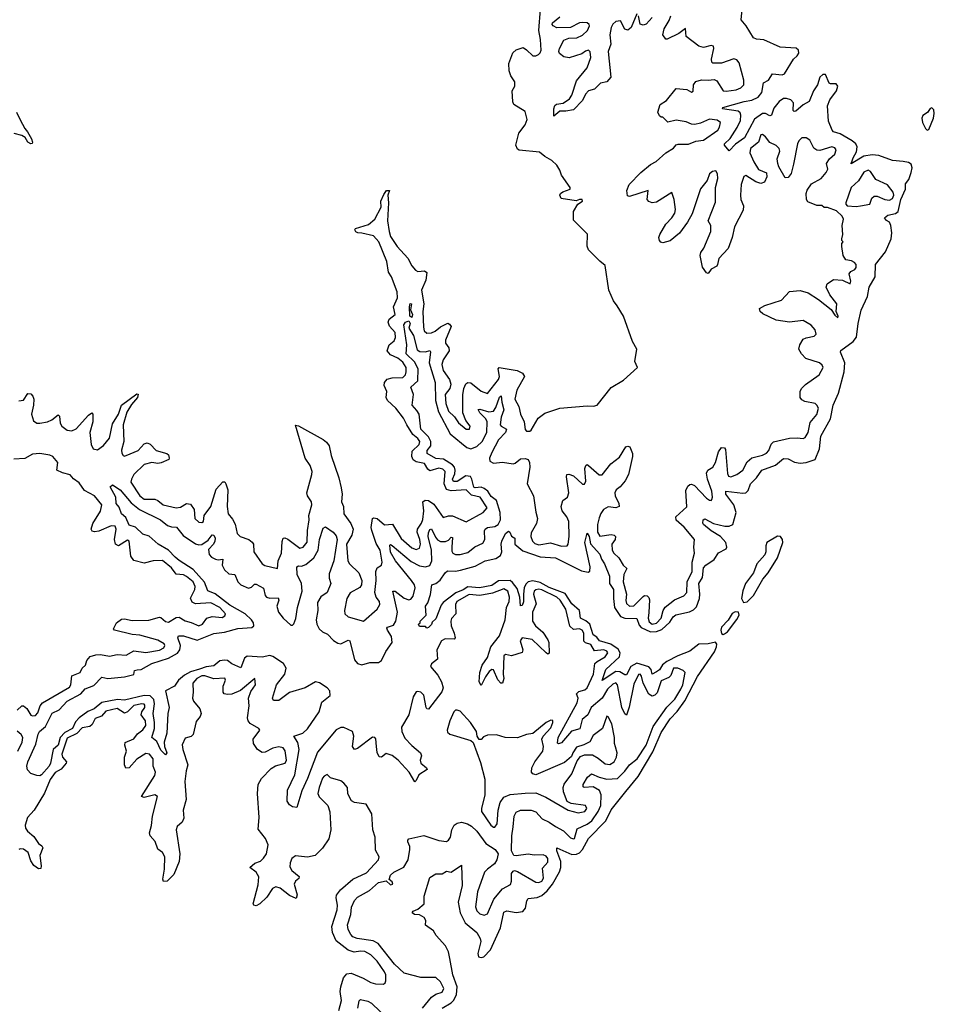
# Model space of a CAD drawing. Extents: x 2528690 to 2677062, y 911844 to 1023253.
# Tile 139 of 145: x 2671011 to 2677062, y 923910 to 930426. Entities that reach past the tile are written whole.
import ezdxf

# ---------------------------------------------------------------- set-up
doc = ezdxf.new("R2010")
doc.units = 0

msp = doc.modelspace()

# ---------------------------------------------------------------- linework, layer by layer
at = {"layer": '0CON10XD'}
for points in [[(2673197.9, 926632.1), (2673176.2, 926595), (2673160.6, 926515), (2673162, 926495), (2673184.6, 926474.6), (2673285, 926445.6), (2673375.8, 926524.2), (2673392.9, 926555), (2673391.5, 926575), (2673369.6, 926605), (2673360.9, 926635), (2673369.5, 926715), (2673366.6, 926773.4), (2673375, 926798.1), (2673405, 926817.1), (2673408, 926835), (2673395.2, 926915), (2673368.9, 926958.9), (2673340, 927045), (2673337.2, 927065), (2673345.8, 927124.2), (2673355, 927128.6), (2673375, 927125.3), (2673425, 927082.8), (2673478.2, 927088.2), (2673535, 926992.2), (2673605, 926931.6), (2673635, 926920), (2673655, 926928.6), (2673662.6, 926955), (2673658.8, 926985), (2673641, 927035), (2673641.9, 927055), (2673670.2, 927095), (2673678.3, 927118.3), (2673684.2, 927175), (2673679.2, 927235), (2673692.7, 927247.3), (2673715, 927243.7), (2673750.3, 927220.3), (2673811.7, 927131.7), (2673847.8, 927142.2), (2673875, 927142.4), (2673965, 927103.3), (2674076.3, 927163.7), (2674102.9, 927195), (2674056.7, 927266.7), (2673999.2, 927279.2), (2673965, 927314.7), (2673865, 927307.3), (2673835, 927315.8), (2673818.6, 927355), (2673825.2, 927435), (2673811.3, 927451.3), (2673785, 927458), (2673725, 927440.2), (2673711, 927451), (2673689, 927489), (2673635, 927500.9), (2673615, 927513.7), (2673604.8, 927535), (2673608.5, 927571.5), (2673654.7, 927615), (2673658.6, 927635), (2673645.3, 927655), (2673611.4, 927681.4), (2673572.9, 927745), (2673549.8, 927789.8), (2673499.8, 927855), (2673444.1, 927905), (2673436.5, 927925), (2673439.1, 927965), (2673422.2, 928005), (2673425.5, 928025), (2673443.2, 928046.8), (2673474.2, 928055.8), (2673545, 928057.2), (2673563.4, 928075), (2673568.6, 928095), (2673567, 928125), (2673545, 928160.3), (2673513.1, 928185), (2673465, 928207.4), (2673442.5, 928235), (2673454.6, 928275), (2673489.3, 928300.7), (2673498.2, 928321.8), (2673495.1, 928355.1), (2673457.8, 928397.8), (2673448.8, 928425), (2673455.4, 928445), (2673494.5, 928475), (2673483.5, 928525), (2673510, 928585), (2673509.3, 928625), (2673470.4, 928725), (2673450.7, 928755), (2673440.8, 928825), (2673387.9, 928955), (2673350.9, 928995), (2673275, 929013.4), (2673248.8, 929015), (2673235, 929023.1), (2673229.1, 929035), (2673232.9, 929045), (2673319.3, 929070.7), (2673360.3, 929105), (2673403.1, 929185), (2673401.2, 929225), (2673420.8, 929269.2), (2673438, 929295), (2673456.6, 929296.6), (2673447.1, 929265), (2673450.9, 929215), (2673445.4, 929095), (2673454.3, 929025), (2673465, 928991.5), (2673507.3, 928925), (2673578.1, 928848.1), (2673605, 928796.9), (2673628.5, 928768.5), (2673645, 928758.5), (2673690, 928765), (2673703.5, 928753.5), (2673698.3, 928701.7), (2673668.8, 928635), (2673684.2, 928545), (2673678.8, 928495), (2673681.6, 928391.6), (2673687.7, 928367.7), (2673705, 928351.1), (2673735, 928353.5), (2673760.5, 928365), (2673795, 928393.8), (2673842.9, 928417.1), (2673855, 928412), (2673865.7, 928395), (2673827.8, 928305), (2673828.8, 928285), (2673849.1, 928255), (2673851.5, 928235), (2673812, 928175), (2673804.3, 928145), (2673812, 928105), (2673854.7, 928045), (2673863.6, 928015), (2673856.9, 927985), (2673826.8, 927945), (2673829.6, 927885), (2673846.9, 927835), (2673888.7, 927798.7), (2673915, 927758), (2673965, 927715.8), (2673986.2, 927715), (2673992, 927735), (2673963, 927773), (2673942.5, 927825), (2673942.7, 927942.7), (2673949.3, 927985), (2673963.4, 928016.6), (2673975, 928024.7), (2673995, 928022.2), (2674065, 927967.3), (2674105, 927952.7), (2674178.9, 928045), (2674184.7, 928065.3), (2674175.6, 928115), (2674183.8, 928125), (2674302.9, 928105), (2674337.4, 928087.4), (2674349.7, 928065), (2674299.8, 927975), (2674287.1, 927915), (2674313.5, 927865), (2674324.1, 927815), (2674348.5, 927765), (2674354.5, 927714.5), (2674365, 927702), (2674385, 927702), (2674395, 927708.8), (2674440.7, 927789.3), (2674485, 927822.5), (2674585, 927854.5), (2674765, 927870.8), (2674807.7, 927867.7), (2674831.2, 927875), (2674925, 927990.8), (2675005, 928040), (2675097.5, 928125), (2675080, 928165), (2675093.3, 928245), (2675066.1, 928296.1), (2675006.2, 928465), (2674965, 928533.3), (2674938.8, 928565), (2674908.6, 928635), (2674885, 928800), (2674848.3, 928828.3), (2674775, 928902.5), (2674766.4, 928926.4), (2674767.7, 929007.7), (2674675, 929100), (2674674.4, 929155.6), (2674704.2, 929205.8), (2674733.8, 929225), (2674733.3, 929235), (2674715, 929237.1), (2674692, 929228), (2674592.7, 929242.7), (2674584.4, 929265), (2674589.2, 929275), (2674605, 929287.5), (2674652.5, 929305), (2674652.5, 929315), (2674596.4, 929396.4), (2674585, 929430), (2674565, 929462.5), (2674532.5, 929495), (2674485, 929520), (2674449.5, 929549.5), (2674315, 929563.3), (2674305, 929570), (2674292.5, 929595), (2674313.8, 929675), (2674355, 929730), (2674368.5, 929765), (2674355, 929817.5), (2674280, 929865), (2674273, 929883), (2674270, 929955), (2674287.5, 929985), (2674287.5, 930015), (2674260, 930055), (2674248.3, 930088.3), (2674247.5, 930135), (2674273.9, 930206.1), (2674295, 930227.5), (2674341.7, 930241.7), (2674365, 930227.5), (2674405, 930187.5), (2674425, 930187.5), (2674443.6, 930196.4), (2674455, 930207.5), (2674460.8, 930225), (2674457.1, 930295), (2674445.7, 930355), (2674456.2, 930495)], [(2675095, 930463.8), (2675055.5, 930375), (2675035, 930357.5), (2675014.2, 930364.2), (2674985, 930419.3), (2674955, 930414.7), (2674935, 930397.1), (2674923.5, 930375), (2674915.3, 930325.3), (2674921.1, 930265), (2674904.1, 930215.9), (2674921.1, 930045), (2674895, 930014.6), (2674852.9, 930005), (2674815, 929966.2), (2674774.5, 929955), (2674755, 929933.8), (2674735, 929892), (2674675, 929830.4), (2674625, 929819.7), (2674585, 929821.3), (2674545, 929787.5), (2674544.7, 929835), (2674551.2, 929858.8), (2674563.1, 929866.9), (2674607.2, 929872.8), (2674648.3, 929901.7), (2674662.9, 929927.1), (2674695, 930021.8), (2674765, 930106.4), (2674789.5, 930175), (2674785, 930213.8), (2674775, 930223.5), (2674755, 930218.4), (2674730.4, 930199.6), (2674645.5, 930174.5), (2674611, 930181), (2674583.1, 930203.1), (2674578.4, 930215), (2674582, 930235), (2674610, 930290), (2674645, 930303.2), (2674696.2, 930305), (2674735, 930323.9), (2674768.7, 930355), (2674781.6, 930385), (2674778.9, 930395), (2674765.5, 930405), (2674735, 930407.3), (2674715, 930404.2), (2674655, 930373.9), (2674565, 930373.1), (2674541, 930385), (2674534.8, 930395), (2674537.1, 930405), (2674585, 930445.6)], [(2674939.1, 926595), (2674946.9, 926535), (2674985, 926476.2), (2675015, 926465.2), (2675093.8, 926463.8), (2675109.7, 926419.7), (2675122.7, 926402.7), (2675185, 926374.4), (2675223.1, 926376.9), (2675259.3, 926390.7), (2675311.6, 926438.4), (2675335, 926473.9), (2675353.1, 926486.9), (2675442.5, 926507.5), (2675469.9, 926520.1), (2675489, 926541), (2675508.4, 926595), (2675511.9, 926625), (2675504.8, 926695), (2675527.6, 926735), (2675535, 926797.5), (2675549.6, 926815), (2675605, 926852.9), (2675635, 926898.2), (2675685, 926923.8), (2675690.4, 926935), (2675682.3, 926965), (2675647.2, 927005), (2675585, 927043.6), (2675535.4, 927085), (2675530.5, 927095), (2675533.3, 927115), (2675545, 927121.9), (2675601.9, 927091.9), (2675675.8, 927074.2), (2675705, 927073.6), (2675730, 927085), (2675751.2, 927165), (2675735.2, 927215.2), (2675682.7, 927285), (2675683.3, 927305), (2675795, 927292.4), (2675815.7, 927295), (2675829.9, 927310.1), (2675845.4, 927355), (2675885.8, 927394.2), (2675920.5, 927445), (2676012.6, 927477.4), (2676065, 927520.9), (2676095, 927520), (2676137.6, 927497.6), (2676175, 927491.4), (2676215, 927496.2), (2676275, 927515.4), (2676301.9, 927585), (2676311.3, 927668.7), (2676376.1, 927785), (2676392.4, 927875), (2676428.2, 927955), (2676466, 928096), (2676471.2, 928155), (2676441.9, 928225), (2676443.1, 928236.9), (2676524.8, 928295.2), (2676546.8, 928325), (2676557.9, 928415), (2676577.4, 928502.6), (2676619.7, 928595), (2676631.3, 928655), (2676670.9, 928725), (2676672.5, 928805), (2676739.4, 928890.6), (2676777, 928975), (2676780.5, 929015), (2676774.8, 929064.8), (2676765, 929085.8), (2676745, 929097.1), (2676731.9, 929115), (2676755, 929133.1), (2676805.8, 929144.2), (2676822.3, 929157.7), (2676840.3, 929235), (2676870.9, 929305), (2676871.2, 929338.8), (2676892.7, 929367.3), (2676908.6, 929415), (2676914.7, 929445), (2676909.6, 929469.6), (2676892, 929482), (2676857, 929487), (2676785, 929494.7), (2676695, 929526.5), (2676650.9, 929530.9), (2676596.7, 929523.3), (2676512.7, 929472.7), (2676515, 929482.5), (2676520, 929480), (2676516.7, 929485), (2676525, 929512.5), (2676547.5, 929552.5), (2676551.4, 929585), (2676542.4, 929605), (2676519.3, 929625), (2676439.9, 929669.9), (2676395, 929684.3), (2676385.6, 929695.6), (2676362.8, 929755), (2676354.7, 929855), (2676371.4, 929895), (2676416.1, 929955), (2676423.8, 929985), (2676412.2, 930002.2), (2676375, 930000.9), (2676366.6, 930006.6), (2676342.2, 930062.2), (2676325, 930062.5), (2676304, 930045), (2676290.3, 929995), (2676263.2, 929955), (2676235, 929885.6), (2676195, 929862.8), (2676145, 929821.5), (2676135, 929818.1), (2676129.5, 929825), (2676129.6, 929875), (2676112.9, 929895), (2676085, 929904.3), (2676065, 929903.7), (2676035, 929884.7), (2675999.6, 929840.4), (2675985, 929793.3), (2675975, 929790.4), (2675945, 929805.7), (2675925, 929805.3), (2675873.1, 929766.9), (2675807.2, 929645), (2675747.1, 929602.9), (2675705, 929557.5), (2675674.2, 929595), (2675674.3, 929605), (2675710.9, 929639.1), (2675757.7, 929712.3), (2675780.3, 929759.7), (2675782.9, 929795), (2675778.8, 929808.8), (2675765, 929820.2), (2675660, 929835), (2675662.5, 929845), (2675805, 929885.2), (2675855, 929893.4), (2675896.4, 929913.6), (2675921.2, 929945), (2675931.2, 930008.8), (2675966.2, 930025), (2675992.4, 930067.6), (2676055, 930060.8), (2676071.7, 930068.3), (2676131.4, 930165), (2676155, 930185.8), (2676165.4, 930204.6), (2676164, 930225), (2676147.3, 930237.3), (2676043.3, 930243.3), (2675935, 930293.5), (2675885, 930297.1), (2675866.2, 930305), (2675817.1, 930385), (2675784.3, 930425), (2675794, 930515)], [(2675626.7, 928806.7), (2675623.1, 928795), (2675585.7, 928775), (2675565, 928746.7), (2675555, 928750), (2675527.9, 928787.9), (2675513.1, 928865), (2675517.1, 928885), (2675536.9, 928915), (2675584.4, 929025), (2675584, 929065), (2675566.2, 929095), (2675615, 929217.5), (2675613.5, 929315), (2675629.2, 929375), (2675626.9, 929405), (2675616, 929425), (2675595, 929421.1), (2675575.6, 929405), (2675558.9, 929361.1), (2675515, 929305.6), (2675459.2, 929140.8), (2675429.6, 929085), (2675376.7, 929013.3), (2675315, 928962.7), (2675265, 928950), (2675253.1, 928953.1), (2675244.4, 928965), (2675240.5, 928985), (2675246.7, 929005), (2675286.4, 929073.6), (2675325.8, 929115.8), (2675346.3, 929145), (2675350.9, 929170.9), (2675341.5, 929235), (2675325, 929283.3), (2675225, 929219.4), (2675195, 929214.4), (2675173, 929223), (2675162, 929235), (2675170, 929295), (2675046, 929256), (2675031.2, 929261.2), (2675026.9, 929295), (2675043.6, 929336.4), (2675121.1, 929415), (2675185, 929467.1), (2675222.1, 929487.9), (2675286.9, 929545), (2675336.2, 929575), (2675355, 929598), (2675366.9, 929603.1), (2675435, 929602.9), (2675485, 929621.1), (2675535, 929627.8), (2675630, 929695), (2675641.5, 929715), (2675647.1, 929745), (2675625, 929760), (2675575, 929766.8), (2675515, 929740.5), (2675478, 929732), (2675455, 929734.5), (2675419.7, 929750.3), (2675355, 929761.1), (2675298.3, 929748.3), (2675265, 929780), (2675255, 929780), (2675245, 929790), (2675232.5, 929815), (2675247.5, 929865), (2675289.3, 929890.7), (2675355, 929971.2), (2675425, 929964.4), (2675455, 929946.2), (2675466.8, 929953.2), (2675470, 929995), (2675485, 930018), (2675521.2, 930028.8), (2675565, 930025.4), (2675605, 930030.6), (2675622.4, 930022.4), (2675664.4, 929955), (2675685, 929952.5), (2675752, 929962), (2675782.5, 929975), (2675802.2, 929995), (2675801.5, 930025), (2675770.6, 930140.6), (2675755, 930160.6), (2675735, 930167.1), (2675655, 930137.3), (2675597.3, 930137.3), (2675590, 930145), (2675588.6, 930165), (2675604.2, 930235), (2675601.7, 930251.7), (2675586, 930256), (2675535, 930241.4), (2675505, 930251.2), (2675421.2, 930315), (2675415, 930367.5), (2675372.5, 930335), (2675295, 930296.7), (2675285, 930297.5), (2675266.7, 930325), (2675274.4, 930365), (2675308.8, 930421.2), (2675318.6, 930451.4)], [(2675195, 930440), (2675155, 930396.2), (2675135, 930390), (2675117, 930397), (2675105, 930452.5)], [(2670989.5, 929815), (2671013.8, 929763.8), (2671043.8, 929705), (2671063.2, 929683.2), (2671088.5, 929638.5), (2671096.4, 929615), (2671092.7, 929607.3), (2671085, 929604.4), (2671065, 929615.7), (2671046.8, 929646.8), (2671025, 929660), (2670975, 929672.5)], [(2677015, 929695.8), (2677025, 929700), (2677056.2, 929775), (2677062.2, 929805), (2677058.9, 929828.9), (2677045, 929842.5), (2677035, 929839.2), (2677017.7, 929812.3), (2676987.4, 929792.6), (2676980.4, 929775), (2676984.1, 929745), (2677003.5, 929705), (2677015, 929695.8)], [(2672265, 926885.6), (2672279.2, 926869.2), (2672306, 926856), (2672325, 926851.5), (2672355.7, 926855.7), (2672351.2, 926815), (2672364.9, 926784.9), (2672395, 926758.9), (2672435, 926753.8), (2672454.5, 926705), (2672475, 926685.2), (2672525, 926664.3), (2672545, 926671.4), (2672565, 926690.4), (2672575, 926690.3), (2672624.2, 926664.2), (2672634.6, 926615), (2672643.7, 926603.7), (2672665, 926597.6), (2672720.8, 926600.8), (2672724.7, 926585), (2672711.7, 926545), (2672722.3, 926505), (2672753.7, 926465), (2672805, 926420), (2672815, 926420), (2672825, 926427.5), (2672837.9, 926462.1), (2672848.5, 926535), (2672879.1, 926645), (2672874.4, 926695), (2672847.5, 926755), (2672845.5, 926804.5), (2672855, 926811.5), (2672875, 926809.2), (2672905, 926820.3), (2672956.2, 926863.8), (2672986, 926915), (2672994.8, 926985.2), (2673019.1, 927060.9), (2673035, 927070), (2673084.3, 927035), (2673105, 927009.2), (2673111.3, 926985), (2673089.2, 926845), (2673057.7, 926757.7), (2673058.9, 926728.9), (2673070, 926695), (2673045, 926634.3), (2673004, 926606), (2672981.2, 926568.8), (2672984.4, 926515), (2672971.8, 926455), (2672976.9, 926425), (2672992.2, 926395), (2673015, 926374.1), (2673048.3, 926358.3), (2673087.2, 926317.2), (2673115, 926300.6), (2673135, 926295.9), (2673185, 926318.6), (2673195, 926314.2), (2673225, 926189.4), (2673245, 926166.2), (2673275, 926157.5), (2673327.4, 926172.6), (2673385, 926172.1), (2673405, 926185.6), (2673434.2, 926245), (2673474.7, 926305), (2673471.6, 926345), (2673443.8, 926385), (2673440.6, 926399.4), (2673444.1, 926405.9), (2673485, 926418.2), (2673500.3, 926445), (2673511.2, 926505), (2673480, 926645), (2673495, 926644.5), (2673555, 926598.6), (2673585, 926586.8), (2673598.8, 926591.2), (2673615, 926610), (2673627.2, 926665), (2673622.5, 926685), (2673603.4, 926715), (2673496.7, 926845), (2673465, 926901.9), (2673460.7, 926949.3), (2673465, 926952.5), (2673475, 926945.5), (2673600.1, 926840.1), (2673655, 926812.3), (2673695.7, 926804.3), (2673725, 926812.9), (2673738, 926845), (2673735.8, 926915), (2673713.7, 927006.3), (2673715, 927030), (2673725, 927051.9), (2673735, 927057.1), (2673761.4, 927001.4), (2673775, 926983.3), (2673795, 926971.6), (2673827.1, 926972.9), (2673847.9, 926982.1), (2673865, 927001.8), (2673875, 926998.6), (2673869.5, 926935), (2673869.4, 926909.4), (2673876.9, 926895), (2673895, 926885.8), (2673925, 926886.7), (2673975, 926900.3), (2674022.3, 926937.7), (2674075, 926961.2), (2674089.2, 926985), (2674085.8, 927044.2), (2674090, 927055), (2674105, 927065.9), (2674155, 927071.6), (2674177.6, 927085), (2674192.7, 927115), (2674189.7, 927165), (2674164.5, 927245), (2674130.5, 927270.5), (2674108.2, 927305), (2674085, 927323.8), (2674065, 927331.8), (2674025, 927327.4), (2674015, 927331.9), (2674002.8, 927385), (2673993, 927403), (2673962.5, 927407.5), (2673905, 927370.4), (2673880.8, 927370.8), (2673874, 927385), (2673889.1, 927420.9), (2673892.3, 927445), (2673887.2, 927465), (2673875, 927481), (2673815, 927517.3), (2673765, 927521), (2673707.2, 927555), (2673707.2, 927575), (2673730.6, 927605), (2673731.7, 927635), (2673714.9, 927664.9), (2673664, 927715), (2673653.8, 927815), (2673639.5, 927839.5), (2673606.5, 927875), (2673616.5, 927945), (2673598.8, 927995), (2673645.9, 928035), (2673647.8, 928115), (2673622.8, 928162.8), (2673568.8, 928215), (2673572.2, 928275), (2673553.3, 928406.7), (2673563.9, 928425), (2673585, 928433.5), (2673594.1, 928415), (2673585.8, 928385), (2673615.6, 928335), (2673640.6, 928240.6), (2673659.3, 928229.3), (2673695, 928228.8), (2673725, 928235.8), (2673728, 928228), (2673720.6, 928155), (2673759.3, 928025), (2673761.3, 927905), (2673781.9, 927831.9), (2673858.5, 927685), (2673935, 927622.4), (2673968.4, 927595), (2673995, 927587), (2674035, 927602.1), (2674070.2, 927635), (2674100.9, 927695), (2674103.8, 927763.8), (2674094.8, 927785), (2674054.7, 927825), (2674044.7, 927845.3), (2674055, 927849.2), (2674115, 927830), (2674145, 927834.8), (2674161.2, 927858.8), (2674185, 927926.9), (2674197.5, 927937.5), (2674200.3, 927895), (2674213.7, 927845), (2674196.8, 927795), (2674189.7, 927745), (2674196.5, 927735), (2674231.8, 927715), (2674225.3, 927695), (2674178.9, 927645), (2674135, 927562.7), (2674119.8, 927525), (2674121.7, 927505), (2674145, 927491.7), (2674205, 927497.5), (2674275, 927486.1), (2674289.5, 927490.5), (2674325, 927518.9), (2674355, 927522.2), (2674375, 927515.4), (2674384.7, 927495), (2674387, 927465), (2674369, 927355), (2674410.6, 927275), (2674425, 927167.5), (2674436.4, 927125), (2674429.1, 927090.9), (2674395, 927030), (2674392.1, 927005), (2674402.9, 926975), (2674419.2, 926959.2), (2674445, 926951.4), (2674522.8, 926962.8), (2674595, 926942.5), (2674633.3, 926945), (2674640, 926955), (2674645.7, 927005), (2674644.4, 927105), (2674631.9, 927135), (2674600, 927175), (2674593.1, 927205), (2674604.2, 927245), (2674634.5, 927265.5), (2674643.6, 927295), (2674628.3, 927401.7), (2674631.2, 927415), (2674645, 927418.8), (2674675, 927406.7), (2674735, 927352.2), (2674747.9, 927352.1), (2674757.1, 927372.9), (2674750.6, 927455), (2674756.7, 927475), (2674765, 927481.2), (2674775, 927476.2), (2674844, 927414), (2674865, 927414.6), (2674922.7, 927487.3), (2674979.4, 927530.6), (2675021.1, 927598.9), (2675035, 927604.2), (2675048.5, 927598.5), (2675064.5, 927555), (2675065.6, 927535), (2675040, 927415), (2675017.5, 927375), (2674984.7, 927335.3), (2674957.9, 927315), (2674947.5, 927295), (2674949.6, 927275), (2674974.4, 927225), (2674978, 927205), (2674955, 927195.6), (2674905, 927201.4), (2674874.2, 927185), (2674855, 927157.3), (2674845, 927129.2), (2674834.2, 927085), (2674834.2, 927034.2), (2674848.7, 927008.7), (2674925, 927019.6), (2674945, 927015.6), (2674953.1, 927005), (2674950.8, 926985), (2674928.5, 926955), (2674930.4, 926915), (2674942.2, 926895), (2674974, 926865), (2675003.2, 926815), (2675028.8, 926795), (2675007.7, 926755), (2675002.8, 926705), (2675026.2, 926625), (2675021.3, 926581.3), (2675025, 926562.2), (2675045.7, 926545.7), (2675075, 926546.2), (2675135, 926608.4), (2675145, 926614.2), (2675162.2, 926612.2), (2675173, 926603), (2675177.3, 926587.3), (2675172.9, 926502.9), (2675168.3, 926465), (2675175, 926440.7), (2675195, 926426.5), (2675225, 926431.9), (2675255.7, 926465), (2675268.3, 926515), (2675282.4, 926537.6), (2675343.8, 926586.2), (2675405, 926613.1), (2675423.8, 926635), (2675426.7, 926705), (2675461.1, 926775), (2675461.1, 926835), (2675475.3, 926894.7), (2675471.2, 926935), (2675475.6, 926985), (2675406.6, 927066.6), (2675355, 927113.1), (2675351.1, 927135), (2675425, 927201.2), (2675419.3, 927310.7), (2675430.4, 927339.6), (2675445, 927350), (2675455, 927352.5), (2675475, 927344.3), (2675555, 927260.4), (2675575, 927246.9), (2675585, 927244.3), (2675590.3, 927249.7), (2675594.5, 927265.5), (2675590.6, 927305), (2675560.5, 927385), (2675554.1, 927425), (2675564.3, 927445.7), (2675596.2, 927465), (2675614.8, 927495.2), (2675635, 927566.9), (2675655, 927594.5), (2675673.6, 927593.6), (2675681.2, 927581.2), (2675693.2, 927423.2), (2675701.5, 927405), (2675715, 927400), (2675755, 927416.5), (2675796.2, 927443.8), (2675825, 927500), (2675855, 927526.1), (2675925.8, 927545), (2675951.9, 927558.1), (2675966.7, 927575), (2675983.1, 927616.9), (2675998.5, 927631.5), (2676105, 927656.4), (2676155, 927659.4), (2676195, 927654.2), (2676208.9, 927661.1), (2676227.1, 927695), (2676240.6, 927759.4), (2676285, 927812.5), (2676295.4, 927855), (2676285.7, 927875), (2676273.3, 927885), (2676205, 927900), (2676185, 927910), (2676174.3, 927925), (2676174.4, 927965), (2676184.2, 927985), (2676209.1, 928010.9), (2676301.2, 928075), (2676326, 928125), (2676320.5, 928140.5), (2676302, 928155), (2676213.2, 928183.2), (2676182.5, 928215), (2676166.9, 928245), (2676171.9, 928275), (2676195, 928311.4), (2676215, 928321.5), (2676267.5, 928332.5), (2676280.9, 928345), (2676275, 928373.1), (2676246.9, 928405), (2676195, 928435.3), (2676105, 928424.6), (2676015, 928437.3), (2675928.3, 928478.3), (2675910, 928495), (2675906.7, 928515), (2675940, 928535), (2676050.5, 928569.5), (2676105, 928626.9), (2676175, 928633.3), (2676227.8, 928617.8), (2676295.3, 928575.3), (2676378.9, 928508.9), (2676405, 928470), (2676425, 928452), (2676427.1, 928465), (2676414, 928495), (2676416.7, 928545), (2676370.8, 928605), (2676346.2, 928655), (2676352.3, 928677.7), (2676395, 928706), (2676455, 928701.9), (2676505, 928678.8), (2676508.9, 928695), (2676500, 928745), (2676509.7, 928760.3), (2676536.6, 928773.4), (2676545.8, 928785), (2676544.3, 928805), (2676535, 928820), (2676515, 928830.8), (2676476.4, 928836.4), (2676460, 928865), (2676450, 928925), (2676450, 928945), (2676460, 928955), (2676450, 928965), (2676450, 928975), (2676456.7, 929005), (2676452.5, 929065), (2676462.5, 929105), (2676452.5, 929125), (2676415, 929160), (2676355, 929182.5), (2676333, 929183), (2676317, 929197), (2676285, 929196.2), (2676225, 929220), (2676215.8, 929235.8), (2676215.5, 929275), (2676221.2, 929298.8), (2676249.2, 929340.8), (2676312.9, 929375), (2676345.7, 929415), (2676357.3, 929437.3), (2676350, 929475), (2676368.1, 929505), (2676403.8, 929536.2), (2676413.1, 929565), (2676405, 929578.6), (2676385, 929585.4), (2676305, 929561.2), (2676285, 929561.5), (2676265.6, 929575), (2676238.8, 929628.8), (2676215, 929644.4), (2676186.8, 929643.2), (2676165, 929624.2), (2676156.2, 929605), (2676130.9, 929469.1), (2676115, 929408.8), (2676095, 929382.5), (2676075, 929380), (2676032.5, 929452.5), (2676026.7, 929475), (2676023.3, 929505), (2676040, 929555), (2676035, 929573.8), (2676015, 929594.2), (2675973.6, 929613.6), (2675945, 929650.6), (2675925, 929665.7), (2675915, 929663.3), (2675898.1, 929615), (2675846.2, 929573.8), (2675841.2, 929545), (2675867.5, 929485), (2675899.4, 929435), (2675952.2, 929412.2), (2675954.8, 929385), (2675939.3, 929350.7), (2675915, 929340.9), (2675882, 929352), (2675815, 929394.4), (2675801.9, 929388.1), (2675785.4, 929335), (2675780, 929265), (2675782.9, 929235), (2675798.9, 929195), (2675797.8, 929165), (2675740.3, 929055), (2675724.6, 928985), (2675699.2, 928910.8), (2675636.5, 928845), (2675626.7, 928806.7)], [(2676545, 929190), (2676575, 929194.4), (2676635.6, 929204.4), (2676649.2, 929245), (2676665, 929258.6), (2676685, 929258.9), (2676735, 929236.4), (2676765, 929230.9), (2676785, 929243.3), (2676794.5, 929265), (2676789.5, 929285), (2676752.5, 929332.5), (2676675, 929368.1), (2676640.3, 929420.3), (2676625, 929429.2), (2676595, 929417.8), (2676560.9, 929359.1), (2676512.5, 929315), (2676477.5, 929215), (2676476.2, 929205), (2676485, 929194), (2676545, 929190)], [(2673605, 928456), (2673593.1, 928465), (2673590, 928525), (2673595, 928548.8), (2673602.5, 928545), (2673595.8, 928505.8), (2673610, 928475), (2673605, 928456)], [(2671005, 927903.3), (2671035, 927907.7), (2671065, 927951.5), (2671085, 927949.5), (2671098.2, 927935), (2671104, 927914), (2671102.6, 927875), (2671088.3, 927815), (2671101.9, 927771.9), (2671125, 927756.1), (2671145, 927754.7), (2671195.2, 927764.8), (2671222.9, 927777.1), (2671265, 927812), (2671275, 927802.5), (2671278.7, 927755), (2671289.2, 927735), (2671325, 927710.5), (2671356.2, 927705), (2671385, 927719.3), (2671465, 927809.4), (2671487.5, 927825), (2671495.6, 927815.6), (2671495.4, 927765.4), (2671474.7, 927695), (2671484.7, 927615), (2671497.8, 927585), (2671525, 927579.4), (2671565, 927606.9), (2671605, 927655.5), (2671625, 927751.4), (2671664.1, 927815.9), (2671684.2, 927875.8), (2671785, 927948.9), (2671795, 927946.7), (2671789.6, 927925), (2671750.4, 927879.6), (2671720.7, 927829.3), (2671696.3, 927745), (2671700.2, 927635), (2671685, 927576.2), (2671686.5, 927556.5), (2671695, 927541.4), (2671705, 927538.2), (2671742.4, 927552.4), (2671795, 927575.3), (2671835, 927618.5), (2671855, 927625.9), (2671875, 927615.9), (2671914.1, 927574.1), (2671984, 927555), (2671995, 927545.6), (2672000.5, 927525), (2671996.7, 927515), (2671947.4, 927492.6), (2671925, 927489.3), (2671885, 927495.6), (2671835, 927483), (2671765.8, 927415), (2671750, 927385), (2671746.7, 927365), (2671805, 927275.8), (2671835, 927253.9), (2671905, 927252.2), (2671924.3, 927244.3), (2671960.8, 927215), (2672045, 927194.6), (2672075, 927200.8), (2672115, 927224.5), (2672140.5, 927220.5), (2672165.4, 927185), (2672168.6, 927125), (2672195, 927100.6), (2672215, 927098.6), (2672226.7, 927105), (2672230.5, 927145), (2672276.3, 927205), (2672310.8, 927319.2), (2672355, 927367.3), (2672367.3, 927367.3), (2672374.5, 927354.5), (2672388.2, 927315), (2672383.8, 927205), (2672390, 927155), (2672419.6, 927119.6), (2672436.9, 927086.9), (2672448.6, 927025), (2672470, 927005), (2672526.6, 926986.6), (2672549.3, 926969.3), (2672557.1, 926955), (2672560, 926905), (2672615, 926824.2), (2672633.7, 926813.7), (2672716.7, 926793.3), (2672720.8, 926845), (2672743.7, 926896.3), (2672747.4, 926972.6), (2672755, 926994.3), (2672765, 926996.5), (2672785, 926987.8), (2672865, 926929.6), (2672886.9, 926935), (2672911.9, 926968.1), (2672914.8, 927044.8), (2672926.7, 927116.7), (2672924.4, 927145), (2672944, 927215), (2672942.1, 927235), (2672915.9, 927275), (2672911.4, 927295), (2672944.4, 927415.6), (2672945.2, 927435.2), (2672933.7, 927475), (2672899.3, 927525), (2672835, 927742.5), (2672855, 927737.8), (2673017.8, 927647.8), (2673040.5, 927630.5), (2673058.2, 927605), (2673072, 927542), (2673122.3, 927395), (2673138.8, 927328.8), (2673143.8, 927285), (2673138.9, 927235), (2673152.7, 927205), (2673155.6, 927155), (2673202.8, 927092.8), (2673216.7, 927055), (2673209.4, 927015), (2673172.5, 926955), (2673182.4, 926845), (2673193.8, 926823.8), (2673255, 926766.2), (2673275.2, 926715.2), (2673271.7, 926685), (2673261, 926669), (2673197.9, 926632.1)], [(2670994.1, 925855.9), (2671025, 925884.2), (2671035, 925884.3), (2671057.1, 925867.1), (2671085, 925822.9), (2671095, 925818.1), (2671115, 925820.9), (2671131, 925839), (2671146.7, 925885), (2671161.8, 925905), (2671340.9, 926009.1), (2671348.6, 926025), (2671355, 926084.4), (2671410, 926105), (2671425, 926134.3), (2671446.5, 926155), (2671456, 926185), (2671478, 926212), (2671515, 926221.9), (2671545, 926225.4), (2671605, 926213.5), (2671655, 926224.6), (2671715, 926219.5), (2671765, 926248.5), (2671845, 926238.9), (2671935, 926253.3), (2671965, 926269.5), (2671970.8, 926285), (2671966.8, 926295), (2671925, 926319.2), (2671805, 926353.7), (2671755, 926357.8), (2671638.6, 926385), (2671631.5, 926395), (2671650.6, 926435), (2671685, 926457.7), (2671705, 926460), (2671755, 926450), (2671865, 926452.4), (2671935, 926472.3), (2671945, 926470), (2671975, 926442.9), (2671995, 926439.2), (2672045, 926468.9), (2672065, 926471.2), (2672105, 926448), (2672145, 926437.3), (2672195, 926413.9), (2672220, 926425), (2672249.4, 926465), (2672284, 926476), (2672350.7, 926469.3), (2672368.8, 926481.2), (2672372.2, 926495), (2672335.3, 926535), (2672275, 926566.2), (2672175, 926560.9), (2672152.1, 926572.1), (2672141.9, 926598.1), (2672169.2, 926655), (2672172.6, 926675), (2672158.2, 926705), (2672115, 926740.3), (2672095, 926752.4), (2672045, 926755.9), (2672015, 926798.8), (2671955, 926847.6), (2671894.8, 926845.2), (2671835, 926828.9), (2671765, 926846.2), (2671746.3, 926875), (2671734, 926975), (2671725, 926981.4), (2671665, 926943.4), (2671645, 926955.6), (2671637, 926985), (2671648.4, 927055), (2671642.5, 927075), (2671615, 927075.3), (2671535, 927041.9), (2671505, 927036.8), (2671490.4, 927040.4), (2671484.3, 927055), (2671495, 927091.4), (2671545, 927173.5), (2671554.3, 927215), (2671505.8, 927275), (2671440.1, 927310.1), (2671405, 927361.6), (2671367.4, 927387.4), (2671345, 927414.6), (2671295, 927426.7), (2671257.5, 927445), (2671263.1, 927495), (2671230.3, 927535), (2671210, 927545), (2671145, 927555.8), (2671095, 927550.6), (2671045, 927521.1), (2670972.5, 927517.5)], [(2673675, 923884.1), (2673735, 923957.2), (2673765, 923976.4), (2673805, 923989.6), (2673817.1, 924015), (2673795, 924059.2), (2673765, 924087.5), (2673665, 924088.1), (2673555.3, 924115.3), (2673491.3, 924175), (2673382.7, 924312.7), (2673349.8, 924329.8), (2673244.4, 924344.4), (2673215.7, 924355.7), (2673200.7, 924370.7), (2673183.2, 924405), (2673180.5, 924435), (2673200.8, 924505), (2673207.2, 924552.8), (2673225, 924597.1), (2673245, 924617.9), (2673325, 924662.2), (2673385, 924716.7), (2673436.1, 924726.1), (2673465, 924700), (2673478.8, 924705), (2673475, 924720), (2673456.2, 924736.2), (2673463.1, 924765), (2673486.3, 924783.7), (2673552, 924818), (2673580.6, 924865), (2673593.2, 924935), (2673592.2, 924955), (2673578.8, 924985), (2673578, 924995), (2673585.6, 925005), (2673685, 925027.8), (2673785, 924994.2), (2673835, 924987.3), (2673847.9, 924995), (2673861.2, 925015), (2673868.9, 925065), (2673884.7, 925095), (2673905, 925109.4), (2673935, 925115.8), (2673974.3, 925104.3), (2673999.5, 925089.5), (2674035, 925056.5), (2674094.8, 924974.8), (2674156.7, 924935), (2674176.4, 924905), (2674168.5, 924865), (2674151.3, 924838.7), (2674105, 924804.7), (2674086.4, 924783.6), (2674040.8, 924655), (2674027, 924555), (2674035, 924528.2), (2674055, 924507.8), (2674085, 924500.3), (2674105, 924509.6), (2674148.4, 924605), (2674205, 924674.7), (2674257.3, 924702.7), (2674265.8, 924725), (2674264.4, 924775), (2674275, 924790.8), (2674285.7, 924794.3), (2674305, 924788.9), (2674425, 924717.3), (2674445, 924715.9), (2674465, 924725.4), (2674475.8, 924745), (2674469.2, 924810.8), (2674505, 924850), (2674505, 924875.7), (2674495, 924890.5), (2674475, 924899.5), (2674415, 924895.7), (2674375, 924902.9), (2674295, 924892), (2674280, 924895), (2674265.7, 924925.7), (2674266.6, 925025), (2674276.7, 925085), (2674282.8, 925155), (2674295, 925181.1), (2674325, 925194.6), (2674395, 925194), (2674425, 925183.5), (2674466.7, 925136.7), (2674515, 925116), (2674555, 925086.6), (2674608.8, 925058.8), (2674655, 925012.5), (2674675, 925003.9), (2674682.4, 925007.6), (2674699.1, 925070.9), (2674765, 925102.2), (2674796.5, 925125), (2674837.9, 925185), (2674855.5, 925225), (2674857.7, 925295), (2674846.3, 925325), (2674805, 925348.4), (2674745, 925344), (2674738.5, 925348.5), (2674740, 925365), (2674767.8, 925412.2), (2674795, 925434.5), (2674845, 925412.1), (2674895, 925400.4), (2674967.1, 925405), (2675015, 925453.4), (2675044.9, 925495.1), (2675095.2, 925535), (2675155.3, 925624.7), (2675201.4, 925748.6), (2675293.4, 925876.6), (2675345, 925929.3), (2675385, 925994.7), (2675397.3, 926025), (2675414.2, 926105), (2675399.6, 926119.6), (2675365.3, 926135.3), (2675336.1, 926133.9), (2675319.6, 926085), (2675306.5, 926073.5), (2675255, 926051.2), (2675229, 925971), (2675214.1, 925955.9), (2675195, 925949.7), (2675172.4, 925962.4), (2675136.7, 926035), (2675125, 926082.5), (2675115, 926094.3), (2675105, 926091.9), (2675075, 926028.6), (2675043.8, 925876.2), (2675025, 925823.8), (2675015, 925831.5), (2674995, 925874.4), (2674967.2, 926025), (2674955, 926036.6), (2674935, 926028.6), (2674899.4, 925995), (2674863.8, 925936.2), (2674790.9, 925875), (2674769.4, 925825), (2674733.3, 925795), (2674716.1, 925733.9), (2674662.4, 925717.6), (2674595, 925640.4), (2674575, 925632.9), (2674568.7, 925638.7), (2674573.2, 925675), (2674699.5, 925905), (2674704.8, 925934.8), (2674695.2, 925965), (2674710.3, 925979.7), (2674749, 925991), (2674764.8, 926005), (2674808.3, 926095), (2674815.2, 926164.8), (2674830.6, 926179.4), (2674885, 926209.2), (2674901.5, 926235), (2674895, 926247.5), (2674875, 926255.7), (2674815, 926248.9), (2674790.7, 926290.7), (2674755, 926302.7), (2674744, 926314), (2674743, 926365), (2674732.3, 926385), (2674715, 926393.6), (2674675, 926389.3), (2674651.4, 926411.4), (2674625.2, 926525), (2674587.6, 926585), (2674565.1, 926605.1), (2674465, 926652.3), (2674445, 926656.8), (2674425, 926651.9), (2674415, 926643.5), (2674411.1, 926625), (2674428.9, 926561.1), (2674403.2, 926505), (2674404.7, 926445), (2674423.9, 926415), (2674472.3, 926372.3), (2674505, 926322.9), (2674511.1, 926305), (2674515, 926233.3), (2674505, 926228), (2674495, 926235.7), (2674400.6, 926325), (2674335, 926334.2), (2674321.5, 926315), (2674339.5, 926255), (2674335, 926238), (2674265, 926216.2), (2674225, 926225.4), (2674213.3, 926215), (2674209.5, 926095), (2674214.7, 926065), (2674205.5, 926034.5), (2674195, 926035.6), (2674175, 926056.9), (2674145, 926122.3), (2674135, 926124.6), (2674117.7, 926112.3), (2674092.9, 926077.1), (2674065, 926018.8), (2674051.6, 926045), (2674054.4, 926105), (2674071.4, 926155), (2674106.9, 926205), (2674127.5, 926275), (2674185, 926347.5), (2674222.6, 926455), (2674231, 926535), (2674249.4, 926575), (2674251.4, 926605), (2674239.8, 926645), (2674215, 926660), (2674139.2, 926630.8), (2674055, 926614.9), (2673985, 926621.3), (2673903.9, 926575), (2673893.4, 926555), (2673895.6, 926494.4), (2673867.7, 926462.3), (2673862.4, 926445), (2673865.7, 926415), (2673886.5, 926365), (2673892.1, 926335), (2673884.6, 926325.4), (2673825, 926328.5), (2673802.2, 926315), (2673771.8, 926255), (2673775, 926194.2), (2673735, 926162.5), (2673728.1, 926145), (2673777.5, 926087.5), (2673801.8, 926045), (2673811.6, 926005), (2673802.9, 925977.1), (2673715, 925863.1), (2673705, 925866), (2673701.2, 925875), (2673684.7, 925955), (2673665, 925975.8), (2673645, 925980.9), (2673635, 925977.3), (2673614.7, 925944.7), (2673585.4, 925825), (2673537.1, 925742.9), (2673539.7, 925715), (2673560.1, 925670.1), (2673605, 925621.9), (2673662.5, 925575), (2673669.1, 925555), (2673661.1, 925525), (2673664.4, 925505), (2673702.5, 925475), (2673706.8, 925463.2), (2673651.2, 925428.8), (2673635, 925391.2), (2673625, 925382), (2673586.9, 925445), (2673515.1, 925525.1), (2673475.7, 925555.7), (2673435, 925570.3), (2673405, 925544.7), (2673388.2, 925548.2), (2673375.4, 925575.4), (2673370.9, 925615), (2673366.5, 925666.5), (2673360, 925675), (2673345, 925678.2), (2673245, 925602.5), (2673225, 925595.8), (2673211.8, 925615), (2673220.6, 925685), (2673212.5, 925715), (2673155, 925741.6), (2673135, 925740.7), (2673105, 925727.2), (2672980.6, 925579.4), (2672915.3, 925405), (2672877.4, 925322.6), (2672845, 925212.5), (2672815, 925217.5), (2672795, 925230), (2672780, 925255), (2672783.5, 925326.5), (2672831, 925429), (2672859.6, 925595), (2672851.9, 925641.9), (2672825.6, 925685), (2672885, 925703.8), (2672915, 925732.4), (2672993.3, 925845), (2673010.9, 925909.1), (2673066, 925954), (2673063.6, 925985), (2673044.7, 926005), (2672995, 926037.5), (2672967, 926043), (2672899.2, 926005), (2672796.2, 925973.8), (2672725, 925920.8), (2672691.1, 925921.1), (2672684.3, 925935), (2672710.4, 926025), (2672764.7, 926095), (2672773.8, 926135), (2672755.8, 926165), (2672685, 926211.8), (2672665, 926218.1), (2672615, 926208), (2672515, 926213.7), (2672498.7, 926201.3), (2672475, 926135.7), (2672415, 926162.9), (2672385, 926184.5), (2672365, 926188.2), (2672335, 926181.9), (2672295, 926150.4), (2672245, 926143.9), (2672201.4, 926128.6), (2672139.8, 926110.2), (2672100.9, 926089.1), (2672062.2, 926055), (2672035.6, 926015), (2671975.8, 925985), (2671999.2, 925875), (2671990, 925835), (2671984.5, 925705), (2671966.5, 925645), (2671968.5, 925615), (2671983.8, 925575), (2671975, 925560), (2671945, 925591.4), (2671918.1, 925648.1), (2671885.6, 925675), (2671902.5, 925735), (2671903.4, 925775), (2671894, 925835), (2671902.2, 925897.8), (2671897.8, 925927.8), (2671875, 925952), (2671835, 925952.9), (2671705, 925923.4), (2671657.3, 925927.3), (2671553.2, 925906.8), (2671503.8, 925865), (2671462.4, 925847.6), (2671404.4, 925805.6), (2671380.1, 925779.9), (2671359.7, 925735), (2671310.5, 925709.5), (2671279.6, 925675), (2671265, 925625.4), (2671232.5, 925595), (2671215.3, 925505), (2671205, 925485.7), (2671155, 925428.8), (2671145, 925422.5), (2671125, 925423.3), (2671085, 925437.5), (2671061.7, 925461.7), (2671057.5, 925485), (2671063.6, 925515), (2671117.9, 925632.1), (2671133, 925697), (2671142.5, 925715), (2671181.8, 925748.2), (2671225, 925835.5), (2671272.1, 925857.9), (2671325.4, 925915), (2671415.8, 925964.2), (2671445, 925997.7), (2671501.2, 926018.8), (2671555, 926074.5), (2671595, 926066.2), (2671705, 926077.2), (2671767, 926093), (2671770.2, 926119.8), (2671787.6, 926122.4), (2671815, 926125.3), (2671885, 926165.7), (2671995, 926201), (2672055.4, 926234.6), (2672070.2, 926255), (2672074.4, 926285), (2672056.4, 926335), (2672062.2, 926347.8), (2672095, 926347.5), (2672185, 926320.2), (2672295, 926364.7), (2672365, 926371.6), (2672455, 926396.5), (2672545.8, 926404.2), (2672560.4, 926415), (2672557.2, 926435), (2672544.7, 926455), (2672501.5, 926495), (2672401.4, 926551.4), (2672305, 926627.4), (2672256.2, 926646.2), (2672232.5, 926702.5), (2672157.9, 926787.9), (2672065, 926846), (2672038.8, 926868.8), (2671995.5, 926915.5), (2671927.9, 926955), (2671868.2, 927008.2), (2671825, 927020.9), (2671777.4, 927067.4), (2671735, 927080.6), (2671712.2, 927132.2), (2671684.3, 927155), (2671669.5, 927199.5), (2671648.8, 927225), (2671647.5, 927265), (2671610, 927335), (2671625, 927347.5), (2671675, 927313.8), (2671749.1, 927229.1), (2671804.2, 927184.2), (2671943.5, 927115), (2671988.7, 927078.7), (2672015, 927068.8), (2672047.7, 927067.7), (2672093.2, 927013.2), (2672175, 926957.5), (2672195, 926950), (2672216.7, 926953.3), (2672258.3, 926981.7), (2672285, 927016.5), (2672295, 927014.3), (2672303.3, 926995), (2672302.2, 926975), (2672293.4, 926955), (2672261, 926919), (2672265, 926885.6)], [(2673806.4, 923885), (2673865, 923920), (2673882.5, 923937.5), (2673901.6, 923975), (2673905.2, 924025), (2673877.6, 924105), (2673857.1, 924212.9), (2673847.6, 924257.6), (2673827.3, 924297.3), (2673766, 924365), (2673748.8, 924395), (2673695, 924432.5), (2673698, 924465), (2673688, 924485), (2673655, 924501.4), (2673622.5, 924505), (2673607.5, 924515), (2673614.2, 924525.8), (2673645, 924540), (2673685.9, 924574.1), (2673686.2, 924625), (2673725, 924748.8), (2673765, 924774.2), (2673805, 924774.2), (2673835, 924790), (2673865, 924784.2), (2673935, 924830), (2673937.7, 924695), (2673912.1, 924585), (2673924.2, 924514.2), (2673958.7, 924448.7), (2674035, 924384.4), (2674058.1, 924345), (2674062.2, 924325), (2674041.8, 924245), (2674046, 924225), (2674065, 924218.5), (2674082.5, 924225), (2674125, 924270), (2674191.7, 924415), (2674215, 924519.2), (2674235, 924528.9), (2674295, 924516.6), (2674340.6, 924525), (2674357.5, 924545), (2674365.4, 924594.6), (2674375, 924610.6), (2674435, 924617.1), (2674465, 924630.6), (2674500.1, 924659.9), (2674535.8, 924704.2), (2674582.7, 924787.3), (2674591.9, 924815), (2674591.3, 924855), (2674565.6, 924924.4), (2674563.8, 924945), (2674665, 924902.2), (2674695, 924902.8), (2674715, 924912.5), (2674735.2, 924934.8), (2674773.8, 925006.2), (2674888.7, 925125), (2674925, 925197.3), (2675022.1, 925317.9), (2675102.4, 925417.6), (2675199.5, 925580.5), (2675255, 925707.5), (2675315, 925798.2), (2675361.7, 925848.3), (2675411.9, 925918.1), (2675495, 926079.2), (2675608, 926242), (2675622, 926275), (2675623.5, 926293.5), (2675615, 926306.9), (2675565, 926294.8), (2675505, 926292.6), (2675445, 926247.6), (2675365, 926217), (2675291.9, 926178.1), (2675264.4, 926155.6), (2675245, 926123.3), (2675225, 926110.2), (2675195, 926094.2), (2675189.4, 926125), (2675174.2, 926144.2), (2675095, 926167.1), (2675053.7, 926146.3), (2675025, 926090.8), (2675015, 926090.3), (2674980.5, 926110.5), (2674955, 926112.9), (2674865, 926052.5), (2674889.7, 926125), (2674980.3, 926209.7), (2674984.3, 926235), (2674970.7, 926260.7), (2674922.5, 926292.5), (2674846.9, 926315), (2674829.8, 926339.8), (2674804.1, 926355), (2674783, 926425), (2674757.3, 926447.3), (2674720.8, 926465), (2674715.3, 926515), (2674665, 926560.3), (2674619.2, 926629.2), (2674515, 926667.7), (2674455, 926701.2), (2674405, 926712.9), (2674374.8, 926705.2), (2674359.4, 926690.6), (2674348.6, 926665), (2674344.6, 926625), (2674345, 926573.3), (2674335, 926549.4), (2674325, 926546.2), (2674320.3, 926605), (2674301.5, 926661.5), (2674272.1, 926702.1), (2674255, 926714), (2674178.7, 926711.3), (2674135, 926681.9), (2674052.5, 926665), (2673975, 926673.4), (2673945, 926653.4), (2673896.4, 926633.6), (2673812, 926568), (2673798.8, 926551.2), (2673765, 926460), (2673740.8, 926439.2), (2673735, 926422.5), (2673715, 926402.5), (2673705, 926400), (2673695, 926410), (2673655, 926410), (2673650, 926425), (2673660, 926435), (2673660, 926445), (2673700, 926485), (2673695.8, 926545), (2673712.3, 926567.7), (2673728.5, 926621.5), (2673737.5, 926685), (2673765, 926695.6), (2673793.2, 926716.8), (2673825, 926766.2), (2673840.5, 926779.5), (2673895, 926776.2), (2673927.3, 926782.7), (2674025, 926810.3), (2674090.8, 926845), (2674160.7, 926859.3), (2674190.9, 926879.1), (2674201.6, 926905), (2674195.6, 926955), (2674200, 926975), (2674224.5, 927025), (2674245, 927040), (2674253.8, 927033.8), (2674265, 927007.5), (2674287.5, 926995), (2674286.7, 926955), (2674340.6, 926910.6), (2674455, 926870.8), (2674555, 926863.6), (2674728.2, 926778.2), (2674771.3, 926768.7), (2674782.7, 926777.3), (2674785.3, 926805.3), (2674750, 926965), (2674765, 927027.5), (2674779.1, 927005), (2674787.8, 926957.8), (2674849.1, 926889.1), (2674860, 926855), (2674880.5, 926825), (2674912.8, 926742.8), (2674912.3, 926695), (2674939.7, 926655), (2674939.1, 926595)], [(2675799.4, 926569.4), (2675825, 926573.9), (2675865, 926616.1), (2675926.8, 926723.2), (2675962.4, 926765), (2676025.2, 926865), (2676059.6, 926965), (2676058.3, 926985), (2676045, 927005.6), (2676025, 927008), (2675954.4, 926965), (2675948.3, 926945), (2675948.2, 926905), (2675940.5, 926885), (2675889.1, 926825), (2675865, 926765.3), (2675813.1, 926695), (2675794.4, 926645.6), (2675787.5, 926595), (2675799.4, 926569.4)], [(2675665, 926357.5), (2675675, 926360.8), (2675695, 926375.5), (2675755, 926455.5), (2675770.3, 926485), (2675765.9, 926505.9), (2675745, 926506.2), (2675724.9, 926495.1), (2675698.2, 926451.8), (2675654.8, 926405), (2675648.9, 926385), (2675653.5, 926363.5), (2675665, 926357.5)], [(2673122.3, 923867.7), (2673139.7, 923935), (2673131.7, 923995), (2673135.2, 924025), (2673153.2, 924085), (2673175, 924112.1), (2673205, 924115.4), (2673283.4, 924083.4), (2673334.3, 924054.3), (2673365, 924045.4), (2673416.8, 924043.2), (2673428.4, 924051.6), (2673432.5, 924065), (2673432.4, 924105), (2673424.1, 924125), (2673377, 924195), (2673335, 924237.1), (2673295, 924259.6), (2673265, 924261.7), (2673224.4, 924254.4), (2673185, 924268.3), (2673105, 924329.3), (2673080.8, 924385), (2673076.1, 924425), (2673112.4, 924535), (2673113.4, 924565), (2673104.1, 924615), (2673107.9, 924632.1), (2673133.5, 924666.5), (2673215, 924737.6), (2673305, 924779.1), (2673385.7, 924865), (2673388.8, 924885), (2673365, 924930), (2673363.1, 925015), (2673346.7, 925065), (2673340.3, 925170.3), (2673302.5, 925235), (2673225, 925246), (2673205.8, 925255.8), (2673182.1, 925302.1), (2673179.4, 925345), (2673155, 925374.3), (2673135, 925387.8), (2673067.8, 925407.8), (2673045, 925430), (2673025, 925420), (2673015, 925406), (2672991.2, 925345), (2672983.6, 925305), (2672991.8, 925281.8), (2673049.2, 925225), (2673062.6, 925182.6), (2673069.5, 925065), (2673056.5, 925005), (2673015, 924942.9), (2672965, 924895.6), (2672915, 924882.5), (2672835, 924893.3), (2672811.5, 924875), (2672799.6, 924845), (2672799.1, 924819.1), (2672810.5, 924795), (2672859.6, 924755), (2672857.4, 924742.6), (2672835.9, 924724.1), (2672827.1, 924705), (2672846.2, 924635), (2672840, 924610), (2672795, 924630), (2672735, 924678.2), (2672705, 924687.5), (2672683.4, 924676.6), (2672645, 924618.1), (2672599.2, 924575), (2672575, 924561.4), (2672560, 924565), (2672556, 924575), (2672589.7, 924700.3), (2672592.4, 924752.4), (2672575.3, 924785.3), (2672533.3, 924815), (2672566.7, 924843.3), (2672605, 924856.9), (2672625, 924876.9), (2672644.1, 924905.9), (2672655.3, 924965), (2672636.9, 925006.9), (2672588.5, 925068.5), (2672595.4, 925145), (2672584, 925305), (2672588.9, 925365), (2672610, 925405), (2672675, 925469.4), (2672703, 925487), (2672766.5, 925505), (2672775.3, 925525), (2672766.8, 925586.8), (2672755, 925608.2), (2672725, 925613.5), (2672685, 925604.4), (2672635, 925577.5), (2672615, 925577.1), (2672583.3, 925595), (2672558, 925635), (2672555.6, 925665), (2672599.4, 925725), (2672594, 925735), (2672535, 925767.5), (2672521.5, 925785), (2672517.3, 925805), (2672528.2, 925885), (2672523.8, 925935), (2672540.8, 925979.2), (2672570.6, 926025), (2672566.7, 926065), (2672472.8, 925987.2), (2672415, 925962.8), (2672385, 925959.2), (2672364.6, 925964.6), (2672356.5, 925976.5), (2672357.3, 926015), (2672371.4, 926055), (2672368.1, 926068.1), (2672295, 926063.8), (2672235, 926083.9), (2672215, 926083.2), (2672182.2, 926065), (2672156.5, 926035), (2672158.9, 925975), (2672153.8, 925935), (2672160.5, 925915)], [(2672160.5, 925915), (2672202.5, 925865), (2672211.1, 925835), (2672205, 925814), (2672178.3, 925781.7), (2672159.4, 925695), (2672145, 925682.2), (2672105, 925670), (2672086.6, 925626.6), (2672089.1, 925595), (2672124.2, 925495), (2672111.5, 925455), (2672103.3, 925385), (2672113.1, 925265), (2672092.5, 925195), (2672097.4, 925142.6), (2672085, 925115.8), (2672052.4, 925087.6), (2672045.7, 925065), (2672069.7, 924905), (2672065, 924854), (2672031.7, 924768.3), (2671985.8, 924724.2), (2671962, 924722), (2671958, 924738), (2671968.9, 924805), (2671971.5, 924885), (2671955.7, 924915), (2671925, 924937.5), (2671906.7, 924986.7), (2671874.6, 925025), (2671870, 925045), (2671883.3, 925093.3), (2671888.9, 925155), (2671921.9, 925285), (2671905, 925296.8), (2671835, 925278.9), (2671817.1, 925285), (2671905.3, 925425), (2671909.7, 925445), (2671893.4, 925485), (2671893.5, 925535), (2671868.9, 925565), (2671845, 925569.7), (2671785, 925531.6), (2671735, 925475.4), (2671713.6, 925473.6), (2671704.2, 925494.2), (2671705.2, 925545), (2671716.5, 925585), (2671705.8, 925625), (2671708, 925642), (2671765, 925666.6), (2671789.6, 925700.4), (2671825, 925726.5), (2671844.8, 925755), (2671843.8, 925785), (2671814.7, 925825), (2671819.5, 925845), (2671839.2, 925875), (2671839.4, 925889.4), (2671835, 925896.7), (2671818.9, 925898.9), (2671765, 925886.3), (2671725, 925845.8), (2671705, 925836.3), (2671655, 925867.5), (2671580.8, 925850.8), (2671552.4, 925817.6), (2671509.7, 925800.3), (2671489.2, 925760.8), (2671475, 925747.6), (2671425, 925740.5), (2671388.7, 925701.3), (2671325, 925672.1), (2671289, 925565), (2671295, 925546.2), (2671320, 925515), (2671318.9, 925505), (2671285, 925466.2), (2671245, 925443.8), (2671211.5, 925398.5), (2671173.8, 925306.2), (2671106.4, 925193.6), (2671062.7, 925145), (2671047.7, 925095), (2671048.7, 925075), (2671063, 925055), (2671105, 925019.4), (2671134.2, 924975), (2671157.7, 924957.7), (2671164.1, 924945), (2671144.3, 924895), (2671153.9, 924826.1), (2671151.1, 924808.9), (2671135, 924805.4), (2671105, 924829.4), (2671085, 924859.6), (2671066, 924915), (2671036.5, 924936.5), (2671015, 924938.5), (2671005, 924933.3)], [(2674155, 925081.1), (2674170.7, 925105), (2674177.3, 925195), (2674190.3, 925245), (2674215, 925281.1), (2674255, 925297.5), (2674355, 925308.2), (2674425, 925308.4), (2674491, 925281), (2674640, 925195), (2674705, 925177.7), (2674749.4, 925185), (2674762.7, 925205), (2674755, 925226.5), (2674658.7, 925238.7), (2674632.7, 925252.7), (2674608.1, 925315), (2674605.9, 925345), (2674613.2, 925366.8), (2674665, 925435.8), (2674698.9, 925521.1), (2674721.2, 925548.8), (2674748.7, 925561.3), (2674800.8, 925560.8), (2674839.3, 925539.3), (2674885, 925502.1), (2674915, 925496.5), (2674944.4, 925515), (2674960.4, 925545), (2674963.5, 925575), (2674953.5, 925613.5), (2674945.6, 925635.6), (2674946.9, 925675), (2674928, 925765), (2674905, 925812.5), (2674895, 925816.7), (2674866, 925735), (2674805, 925688), (2674782.8, 925647.2), (2674743.8, 925626.2), (2674695, 925612), (2674669.5, 925575), (2674660.8, 925549.2), (2674615, 925510), (2674425, 925428.2), (2674405, 925434.4), (2674398.1, 925445), (2674400.4, 925475), (2674420, 925515), (2674471.1, 925585), (2674476.2, 925615), (2674464.5, 925665.5), (2674474.6, 925685.4), (2674525, 925740), (2674539.2, 925775), (2674537.5, 925787.5), (2674525, 925790), (2674493.3, 925775), (2674405, 925702.5), (2674365, 925695.6), (2674305, 925672.5), (2674223.6, 925676.4), (2674165, 925693.8), (2674105, 925690), (2674079.3, 925680.7), (2674065, 925663.3), (2674051.7, 925661.7), (2674037.5, 925685), (2674033.3, 925715), (2673993.8, 925775), (2673925, 925848.8), (2673905, 925856.2), (2673894.3, 925855.7), (2673884, 925845), (2673856.7, 925785), (2673839.2, 925725), (2673841.7, 925711.7), (2673857, 925697), (2673995.8, 925655.8), (2674011.7, 925641.7), (2674060.2, 925510.2), (2674088.9, 925398.9), (2674089.4, 925295), (2674066, 925205), (2674066.1, 925185), (2674127.3, 925095), (2674145, 925081.1), (2674155, 925081.1)], [(2670998.6, 925585), (2671027.4, 925645), (2671032.3, 925675), (2671021.6, 925695), (2670995, 925718.1)], [(2673248.5, 923885), (2673256.5, 923933.5), (2673265, 923941.4), (2673315, 923931.2), (2673338.3, 923918.3), (2673454.8, 923804.8)]]:
    msp.add_lwpolyline(points, dxfattribs=at)

doc.saveas('drawing.dxf')
